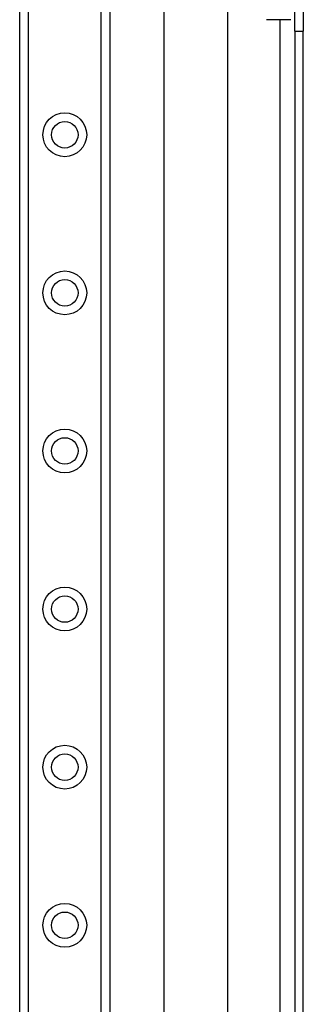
# Model space of a CAD drawing. Header units: inches. Extents: x 5.2 to 98, y 7.4 to 63.6.
# Tile 51 of 82: x 28.2 to 30.4, y 35.9 to 43.7. Entities that reach past the tile are written whole.
import ezdxf

# ---------------------------------------------------------------- set-up
doc = ezdxf.new("R2010")
doc.units = ezdxf.units.IN
doc.header["$LTSCALE"] = 6.250991
doc.header["$MEASUREMENT"] = 0
doc.layers.add('Visible Edges(ANSI)', color=7, linetype='Continuous', lineweight=25)
doc.layers.add('Visible Tangent Edges(ANSI)', color=7, linetype='Continuous', lineweight=25)

msp = doc.modelspace()

# ---------------------------------------------------------------- linework, layer by layer
at = {"layer": 'Visible Edges(ANSI)'}
for p, q in [((28.188, 22.3467), (28.188, 49.4069)), ((28.9012, 49.4069), (28.9012, 22.3467)), ((29.3312, 26.7185), (29.3312, 45.0351)), ((29.8309, 44.0008), (29.8309, 27.7529)), ((30.3632, 43.5655), (30.3632, 43.9614)), ((30.4304, 43.9614), (30.4304, 43.5655)), ((30.3324, 43.656), (30.1401, 43.656)), ((30.3632, 43.5655), (30.3632, 28.1881)), ((30.4304, 28.1881), (30.4304, 43.5655))]:
    msp.add_line(p, q, dxfattribs=at)
for centre in [(28.5446, 42.7468), (28.5446, 41.4977), (28.5446, 40.2486), (28.5446, 38.9995), (28.5446, 37.7504), (28.5446, 36.5014)]:
    msp.add_circle(centre, 0.1047, dxfattribs=at)
at = {"layer": 'Visible Tangent Edges(ANSI)'}
for p, q in [((28.2563, 49.4069), (28.2563, 22.3467)), ((28.8329, 22.3467), (28.8329, 49.4069)), ((30.2451, 43.656), (30.2451, 28.0976)), ((30.3632, 43.5655), (30.4304, 43.5655))]:
    msp.add_line(p, q, dxfattribs=at)
for centre in [(28.5446, 42.7468), (28.5446, 41.4977), (28.5446, 40.2486), (28.5446, 38.9995), (28.5446, 37.7504), (28.5446, 36.5014)]:
    msp.add_circle(centre, 0.173, dxfattribs=at)

doc.saveas('drawing.dxf')
